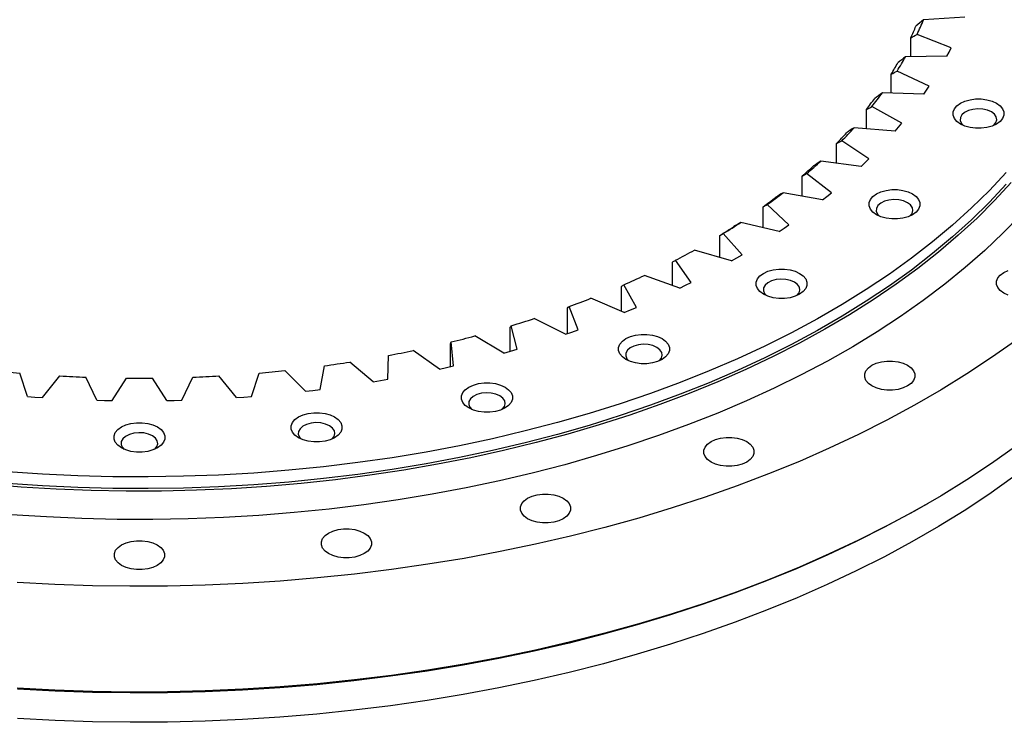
# Model space of a CAD drawing. Header units: millimetres. Extents: x -179 to 2644, y 4914 to 7187.
# Tile 9 of 11: x 1887 to 2161, y 5856 to 6051. Entities that reach past the tile are written whole.
import ezdxf

# ---------------------------------------------------------------- set-up
doc = ezdxf.new("R2010")
doc.units = ezdxf.units.MM
doc.header["$LTSCALE"] = 10

msp = doc.modelspace()

# ---------------------------------------------------------------- linework, layer by layer
at = {"color": 7, "linetype": 'Continuous', "lineweight": 25}
for p, q in [((2150.07, 6051.78), (2138.63, 6051.07)), ((2135.09, 6040.8), (2135.09, 6046.07)), ((2146.33, 6043.25), (2136.84, 6047.01)), ((2145.14, 6040.94), (2145.74, 6042.09)), ((2145.74, 6042.09), (2146.33, 6043.25)), ((2145.14, 6040.94), (2133.63, 6040.78)), ((2140.19, 6032.62), (2131.27, 6036.82)), ((2129.63, 6030.68), (2129.63, 6035.96)), ((2138.67, 6030.37), (2127.18, 6030.77)), ((2138.67, 6030.37), (2139.44, 6031.49)), ((2139.44, 6031.49), (2140.19, 6032.62)), ((2122.74, 6020.81), (2122.74, 6026.14)), ((2132.55, 6022.31), (2124.27, 6026.93)), ((2130.72, 6020.15), (2119.32, 6021.09)), ((2130.72, 6020.15), (2131.64, 6021.23)), ((2131.64, 6021.23), (2132.55, 6022.31)), ((2123.46, 6012.41), (2115.87, 6017.4)), ((2114.47, 6011.24), (2114.47, 6016.69)), ((2121.32, 6010.34), (2110.1, 6011.82)), ((2122.4, 6011.37), (2123.46, 6012.41)), ((2121.32, 6010.34), (2122.4, 6011.37)), ((2104.87, 6002.05), (2104.87, 6007.66)), ((2112.99, 6002.97), (2106.13, 6008.31)), ((2110.56, 6001.01), (2099.59, 6003.02)), ((2110.56, 6001.01), (2111.78, 6001.99)), ((2111.78, 6001.99), (2112.99, 6002.97)), ((2094.01, 5993.29), (2094.01, 5999.12)), ((2101.2, 5994.07), (2095.13, 5999.71)), ((2098.5, 5992.23), (2087.86, 5994.76)), ((2098.5, 5992.23), (2099.86, 5993.15)), ((2099.86, 5993.15), (2101.2, 5994.07)), ((2081.97, 5985.01), (2081.97, 5991.13)), ((2088.18, 5985.76), (2082.94, 5991.67)), ((2085.23, 5984.05), (2074.98, 5987.08)), ((2074.02, 5978.09), (2069.64, 5984.24)), ((2085.23, 5984.05), (2086.71, 5984.9)), ((2086.71, 5984.9), (2088.18, 5985.76)), ((2068.83, 5977.25), (2068.83, 5983.74)), ((2070.83, 5976.53), (2061.05, 5980.04)), ((2054.68, 5970.04), (2054.68, 5977)), ((2058.8, 5971.13), (2055.32, 5977.46)), ((2070.83, 5976.53), (2072.43, 5977.31)), ((2072.43, 5977.31), (2074.02, 5978.09)), ((2055.4, 5969.73), (2046.16, 5973.69)), ((2039.61, 5963.87), (2039.61, 5970.96)), ((2042.64, 5964.92), (2040.08, 5971.4)), ((2057.11, 5970.43), (2058.8, 5971.13)), ((2039.06, 5963.68), (2030.41, 5968.07)), ((2055.4, 5969.73), (2057.11, 5970.43)), ((2023.72, 5958.95), (2023.72, 5965.65)), ((2025.65, 5959.5), (2024.02, 5966.07)), ((2021.9, 5958.44), (2013.91, 5963.22)), ((2039.06, 5963.68), (2040.85, 5964.3)), ((2040.85, 5964.3), (2042.64, 5964.92)), ((2007.13, 5954.72), (2007.13, 5961.13)), ((2007.95, 5954.9), (2007.26, 5961.54)), ((2023.78, 5958.96), (2025.65, 5959.5)), ((1989.64, 5951.17), (1989.91, 5957.81)), ((2004.05, 5954.03), (1996.77, 5959.17)), ((2021.9, 5958.44), (2023.78, 5958.96)), ((1970.86, 5948.32), (1972.08, 5954.93)), ((1985.64, 5950.48), (1979.12, 5955.96)), ((2004.05, 5954.03), (2006, 5954.46)), ((2006, 5954.46), (2007.95, 5954.9)), ((1889.49, 5946.38), (1887.33, 5952.91)), ((1893.64, 5946.08), (1898.5, 5952.1)), ((1908.82, 5945.35), (1905.74, 5951.76)), ((1913, 5945.25), (1916.99, 5951.49)), ((1928.24, 5945.25), (1924.25, 5951.49)), ((1932.41, 5945.35), (1935.49, 5951.76)), ((1947.6, 5946.08), (1942.73, 5952.1)), ((1951.74, 5946.38), (1953.9, 5952.91)), ((1966.77, 5947.83), (1961.06, 5953.6)), ((1985.64, 5950.48), (1987.64, 5950.82)), ((1987.64, 5950.82), (1989.64, 5951.17)), ((1889.49, 5946.38), (1891.56, 5946.22)), ((1891.56, 5946.22), (1893.64, 5946.08)), ((1947.6, 5946.08), (1949.67, 5946.22)), ((1949.67, 5946.22), (1951.74, 5946.38)), ((1966.77, 5947.83), (1968.82, 5948.07)), ((1968.82, 5948.07), (1970.86, 5948.32)), ((1908.82, 5945.35), (1910.91, 5945.3)), ((1910.91, 5945.3), (1913, 5945.25)), ((1928.24, 5945.25), (1930.32, 5945.3)), ((1930.32, 5945.3), (1932.41, 5945.35)), ((2139.15, 5916.29), (2139.86, 5916.7))]:
    msp.add_line(p, q, dxfattribs=at)
at = {"color": 7, "linetype": 'Continuous', "lineweight": 25, "flags": 128}
for points in [[(2158.92, 6027.9), (2159.91, 6027.18), (2160.6, 6026.36), (2160.95, 6025.46), (2160.95, 6024.54), (2160.6, 6023.65), (2159.91, 6022.82), (2158.92, 6022.1), (2157.67, 6021.53), (2156.24, 6021.13), (2154.69, 6020.93), (2153.1, 6020.93), (2151.55, 6021.13), (2150.12, 6021.53), (2148.88, 6022.1), (2147.88, 6022.82), (2147.2, 6023.65), (2146.84, 6024.54), (2146.84, 6025.46), (2147.2, 6026.36), (2147.88, 6027.18), (2148.88, 6027.9), (2150.12, 6028.47), (2151.55, 6028.87), (2153.1, 6029.07), (2154.69, 6029.07), (2156.24, 6028.87), (2157.67, 6028.47), (2158.92, 6027.9)], [(2157.5, 6025.45), (2156.4, 6025.93), (2155.1, 6026.23), (2153.72, 6026.31), (2152.35, 6026.17), (2151.1, 6025.83), (2150.05, 6025.3), (2149.29, 6024.63), (2148.87, 6023.87), (2148.82, 6023.07), (2149.15, 6022.29), (2149.7, 6021.7)], [(2158.09, 6021.7), (2158.16, 6021.75), (2158.76, 6022.48), (2158.99, 6023.27), (2158.85, 6024.07), (2158.34, 6024.81), (2157.5, 6025.45)], [(2161.63, 6008.62), (2156.96, 6003.65), (2151.98, 5998.77), (2146.7, 5994), (2141.13, 5989.35), (2135.26, 5984.81), (2129.12, 5980.4), (2122.71, 5976.12), (2116.03, 5971.98), (2109.1, 5967.97), (2101.92, 5964.12), (2094.51, 5960.42), (2086.87, 5956.87), (2079.01, 5953.49), (2070.94, 5950.27), (2062.68, 5947.22), (2054.24, 5944.35), (2045.62, 5941.65), (2036.84, 5939.14), (2027.9, 5936.81), (2018.83, 5934.66), (2009.63, 5932.71), (2000.31, 5930.95), (1990.89, 5929.39), (1981.37, 5928.02), (1971.78, 5926.86), (1962.12, 5925.89), (1952.41, 5925.13), (1942.65, 5924.57), (1932.87, 5924.21), (1923.07, 5924.06), (1913.27, 5924.11), (1903.47, 5924.36), (1893.7, 5924.82), (1883.96, 5925.48)], [(2162.97, 6005.82), (2158.38, 6000.85), (2153.49, 5995.97), (2148.29, 5991.2), (2142.8, 5986.53), (2137.03, 5981.99), (2130.97, 5977.56), (2124.65, 5973.27), (2118.06, 5969.11), (2111.22, 5965.09), (2104.13, 5961.21), (2096.8, 5957.48), (2089.25, 5953.91), (2081.48, 5950.49), (2073.5, 5947.24), (2065.33, 5944.15), (2056.97, 5941.24), (2048.43, 5938.5), (2039.73, 5935.94), (2030.88, 5933.57), (2021.88, 5931.37), (2012.75, 5929.37), (2003.51, 5927.56), (1994.16, 5925.93), (1984.71, 5924.51), (1975.18, 5923.28), (1965.58, 5922.25), (1955.92, 5921.41), (1946.21, 5920.78), (1936.48, 5920.35), (1926.72, 5920.13), (1916.95, 5920.1), (1907.19, 5920.28), (1897.45, 5920.66), (1887.74, 5921.24), (1878.07, 5922.02)], [(2161.63, 6005.36), (2156.96, 6000.38), (2151.98, 5995.5), (2146.7, 5990.74), (2141.13, 5986.08), (2135.26, 5981.54), (2129.12, 5977.13), (2122.71, 5972.85), (2116.03, 5968.71), (2109.1, 5964.71), (2101.92, 5960.85), (2094.51, 5957.15), (2086.87, 5953.6), (2079.01, 5950.22), (2070.94, 5947), (2062.68, 5943.95), (2054.24, 5941.08), (2045.62, 5938.38), (2036.84, 5935.87), (2027.9, 5933.54), (2018.83, 5931.4), (2009.63, 5929.45), (2000.31, 5927.69), (1990.89, 5926.12), (1981.37, 5924.76), (1971.78, 5923.59), (1962.12, 5922.63), (1952.41, 5921.86), (1942.65, 5921.3), (1932.87, 5920.94), (1923.07, 5920.79), (1913.27, 5920.84), (1903.47, 5921.1), (1893.7, 5921.56), (1883.96, 5922.22)], [(2135.58, 6002.7), (2136.57, 6001.98), (2137.26, 6001.15), (2137.62, 6000.26), (2137.62, 5999.34), (2137.26, 5998.45), (2136.57, 5997.62), (2135.58, 5996.9), (2134.34, 5996.33), (2132.91, 5995.93), (2131.36, 5995.73), (2129.77, 5995.73), (2128.22, 5995.93), (2126.79, 5996.33), (2125.54, 5996.9), (2124.55, 5997.62), (2123.86, 5998.45), (2123.51, 5999.34), (2123.51, 6000.26), (2123.86, 6001.15), (2124.55, 6001.98), (2125.54, 6002.7), (2126.79, 6003.27), (2128.22, 6003.67), (2129.77, 6003.87), (2131.36, 6003.87), (2132.91, 6003.67), (2134.34, 6003.27), (2135.58, 6002.7)], [(2134.17, 6000.25), (2133.06, 6000.73), (2131.77, 6001.03), (2130.39, 6001.11), (2129.02, 6000.97), (2127.77, 6000.63), (2126.72, 6000.1), (2125.96, 5999.43), (2125.54, 5998.67), (2125.49, 5997.87), (2125.82, 5997.09), (2126.37, 5996.49)], [(2134.76, 5996.49), (2134.83, 5996.55), (2135.42, 5997.28), (2135.66, 5998.07), (2135.52, 5998.86), (2135.01, 5999.61), (2134.17, 6000.25)], [(2165.57, 5996.81), (2160.75, 5991.84), (2155.63, 5986.97), (2150.21, 5982.21), (2144.5, 5977.56), (2138.51, 5973.04), (2132.25, 5968.64), (2125.72, 5964.36), (2118.93, 5960.23), (2111.89, 5956.24), (2104.61, 5952.39), (2097.1, 5948.7), (2089.36, 5945.16), (2081.42, 5941.78), (2073.27, 5938.57), (2064.92, 5935.53), (2056.4, 5932.66), (2047.7, 5929.97), (2038.85, 5927.45), (2029.85, 5925.12), (2020.7, 5922.98), (2011.44, 5921.02), (2002.05, 5919.25), (1992.57, 5917.68), (1982.99, 5916.31), (1973.34, 5915.13), (1963.62, 5914.15), (1953.84, 5913.36), (1944.03, 5912.78), (1934.18, 5912.4), (1924.32, 5912.23), (1914.45, 5912.25), (1904.59, 5912.48), (1894.75, 5912.91), (1884.94, 5913.54)], [(2104.18, 5980.61), (2105.17, 5979.89), (2105.86, 5979.07), (2106.22, 5978.17), (2106.22, 5977.25), (2105.86, 5976.36), (2105.17, 5975.53), (2104.18, 5974.81), (2102.94, 5974.24), (2101.51, 5973.84), (2099.96, 5973.64), (2098.37, 5973.64), (2096.82, 5973.84), (2095.38, 5974.24), (2094.14, 5974.81), (2093.15, 5975.53), (2092.46, 5976.36), (2092.11, 5977.25), (2092.11, 5978.17), (2092.46, 5979.07), (2093.15, 5979.89), (2094.14, 5980.61), (2095.38, 5981.18), (2096.82, 5981.58), (2098.37, 5981.79), (2099.96, 5981.79), (2101.51, 5981.58), (2102.94, 5981.18), (2104.18, 5980.61)], [(2162.18, 5974.58), (2160.95, 5975.15), (2159.97, 5975.85), (2159.29, 5976.67), (2158.94, 5977.55), (2158.94, 5978.46), (2159.29, 5979.34), (2159.97, 5980.15), (2160.95, 5980.86), (2162.18, 5981.43)], [(2102.77, 5978.16), (2101.66, 5978.65), (2100.37, 5978.94), (2098.99, 5979.02), (2097.62, 5978.89), (2096.36, 5978.54), (2095.32, 5978.01), (2094.56, 5977.34), (2094.14, 5976.58), (2094.09, 5975.78), (2094.42, 5975), (2094.97, 5974.41)], [(2103.36, 5974.41), (2103.43, 5974.46), (2104.02, 5975.19), (2104.26, 5975.98), (2104.12, 5976.78), (2103.61, 5977.52), (2102.77, 5978.16)], [(2065.92, 5962.48), (2066.91, 5961.76), (2067.6, 5960.94), (2067.95, 5960.04), (2067.95, 5959.13), (2067.6, 5958.23), (2066.91, 5957.4), (2065.92, 5956.69), (2064.68, 5956.11), (2063.24, 5955.72), (2061.69, 5955.51), (2060.1, 5955.51), (2058.55, 5955.72), (2057.12, 5956.11), (2055.88, 5956.69), (2054.89, 5957.4), (2054.2, 5958.23), (2053.84, 5959.13), (2053.84, 5960.04), (2054.2, 5960.94), (2054.89, 5961.76), (2055.88, 5962.48), (2057.12, 5963.05), (2058.55, 5963.45), (2060.1, 5963.66), (2061.69, 5963.66), (2063.24, 5963.45), (2064.68, 5963.05), (2065.92, 5962.48)], [(2164.15, 5961.88), (2157.53, 5957.2), (2150.64, 5952.65), (2143.49, 5948.23), (2136.09, 5943.96), (2128.44, 5939.83), (2120.55, 5935.85), (2112.43, 5932.03), (2104.1, 5928.37), (2095.56, 5924.88), (2086.81, 5921.55), (2077.88, 5918.4), (2068.77, 5915.42), (2059.48, 5912.62), (2050.04, 5910), (2040.46, 5907.57), (2030.73, 5905.33), (2020.88, 5903.28), (2010.92, 5901.42), (2000.85, 5899.76), (1990.69, 5898.29), (1980.45, 5897.02), (1970.15, 5895.96), (1959.78, 5895.09), (1949.37, 5894.43), (1938.93, 5893.97), (1928.47, 5893.72), (1918, 5893.67), (1907.53, 5893.82), (1897.08, 5894.18), (1886.65, 5894.74)], [(2064.5, 5960.03), (2063.4, 5960.52), (2062.11, 5960.81), (2060.72, 5960.89), (2059.36, 5960.76), (2058.1, 5960.41), (2057.05, 5959.89), (2056.29, 5959.22), (2055.87, 5958.45), (2055.83, 5957.65), (2056.15, 5956.87), (2056.7, 5956.28)], [(2065.1, 5956.28), (2065.16, 5956.34), (2065.76, 5957.06), (2066, 5957.85), (2065.85, 5958.65), (2065.34, 5959.39), (2064.5, 5960.03)], [(2134.16, 5955.06), (2135.14, 5954.35), (2135.82, 5953.53), (2136.17, 5952.65), (2136.17, 5951.75), (2135.82, 5950.86), (2135.14, 5950.05), (2134.16, 5949.34), (2132.94, 5948.78), (2131.53, 5948.38), (2130, 5948.18), (2128.43, 5948.18), (2126.9, 5948.38), (2125.49, 5948.78), (2124.26, 5949.34), (2123.29, 5950.05), (2122.61, 5950.86), (2122.26, 5951.75), (2122.26, 5952.65), (2122.61, 5953.53), (2123.29, 5954.35), (2124.26, 5955.06), (2125.49, 5955.62), (2126.9, 5956.01), (2128.43, 5956.21), (2130, 5956.21), (2131.53, 5956.01), (2132.94, 5955.62), (2134.16, 5955.06)], [(2022.27, 5949.01), (2023.26, 5948.29), (2023.95, 5947.47), (2024.3, 5946.57), (2024.3, 5945.66), (2023.95, 5944.76), (2023.26, 5943.93), (2022.27, 5943.22), (2021.02, 5942.64), (2019.59, 5942.25), (2018.04, 5942.04), (2016.45, 5942.04), (2014.9, 5942.25), (2013.47, 5942.64), (2012.22, 5943.22), (2011.23, 5943.93), (2010.54, 5944.76), (2010.19, 5945.66), (2010.19, 5946.57), (2010.54, 5947.47), (2011.23, 5948.29), (2012.22, 5949.01), (2013.47, 5949.58), (2014.9, 5949.98), (2016.45, 5950.19), (2018.04, 5950.19), (2019.59, 5949.98), (2021.02, 5949.58), (2022.27, 5949.01)], [(2020.85, 5946.56), (2019.74, 5947.05), (2018.45, 5947.34), (2017.07, 5947.42), (2015.7, 5947.29), (2014.45, 5946.94), (2013.4, 5946.42), (2012.64, 5945.75), (2012.22, 5944.98), (2012.17, 5944.18), (2012.5, 5943.4), (2013.05, 5942.81)], [(2021.44, 5942.81), (2021.51, 5942.87), (2022.11, 5943.59), (2022.34, 5944.38), (2022.2, 5945.18), (2021.69, 5945.92), (2020.85, 5946.56)], [(1974.9, 5940.72), (1975.89, 5940), (1976.58, 5939.17), (1976.93, 5938.28), (1976.93, 5937.36), (1976.58, 5936.47), (1975.89, 5935.64), (1974.9, 5934.92), (1973.65, 5934.35), (1972.22, 5933.95), (1970.67, 5933.75), (1969.08, 5933.75), (1967.53, 5933.95), (1966.1, 5934.35), (1964.86, 5934.92), (1963.87, 5935.64), (1963.18, 5936.47), (1962.82, 5937.36), (1962.82, 5938.28), (1963.18, 5939.17), (1963.87, 5940), (1964.86, 5940.72), (1966.1, 5941.29), (1967.53, 5941.69), (1969.08, 5941.89), (1970.67, 5941.89), (1972.22, 5941.69), (1973.65, 5941.29), (1974.9, 5940.72)], [(1925.64, 5937.92), (1926.63, 5937.2), (1927.32, 5936.37), (1927.67, 5935.48), (1927.67, 5934.56), (1927.32, 5933.66), (1926.63, 5932.84), (1925.64, 5932.12), (1924.39, 5931.55), (1922.96, 5931.15), (1921.41, 5930.95), (1919.82, 5930.95), (1918.27, 5931.15), (1916.84, 5931.55), (1915.6, 5932.12), (1914.61, 5932.84), (1913.92, 5933.66), (1913.56, 5934.56), (1913.56, 5935.48), (1913.92, 5936.37), (1914.61, 5937.2), (1915.6, 5937.92), (1916.84, 5938.49), (1918.27, 5938.89), (1919.82, 5939.09), (1921.41, 5939.09), (1922.96, 5938.89), (1924.39, 5938.49), (1925.64, 5937.92)], [(1973.48, 5938.27), (1972.38, 5938.75), (1971.08, 5939.05), (1969.7, 5939.13), (1968.33, 5938.99), (1967.08, 5938.65), (1966.03, 5938.12), (1965.27, 5937.45), (1964.85, 5936.69), (1964.8, 5935.89), (1965.13, 5935.11), (1965.68, 5934.51)], [(1974.07, 5934.51), (1974.14, 5934.57), (1974.74, 5935.3), (1974.97, 5936.09), (1974.83, 5936.88), (1974.32, 5937.63), (1973.48, 5938.27)], [(1924.22, 5935.47), (1923.12, 5935.95), (1921.82, 5936.25), (1920.44, 5936.33), (1919.07, 5936.19), (1917.82, 5935.85), (1916.77, 5935.32), (1916.01, 5934.65), (1915.59, 5933.89), (1915.54, 5933.08), (1915.87, 5932.31), (1916.42, 5931.71)], [(1924.81, 5931.71), (1924.88, 5931.77), (1925.48, 5932.49), (1925.71, 5933.28), (1925.57, 5934.08), (1925.06, 5934.83), (1924.22, 5935.47)], [(2089.46, 5933.88), (2090.44, 5933.17), (2091.12, 5932.35), (2091.47, 5931.47), (2091.47, 5930.57), (2091.12, 5929.68), (2090.44, 5928.87), (2089.46, 5928.16), (2088.23, 5927.6), (2086.82, 5927.2), (2085.29, 5927), (2083.73, 5927), (2082.2, 5927.2), (2080.79, 5927.6), (2079.56, 5928.16), (2078.58, 5928.87), (2077.9, 5929.68), (2077.55, 5930.57), (2077.55, 5931.47), (2077.9, 5932.35), (2078.58, 5933.17), (2079.56, 5933.88), (2080.79, 5934.44), (2082.2, 5934.83), (2083.73, 5935.03), (2085.29, 5935.03), (2086.82, 5934.83), (2088.23, 5934.44), (2089.46, 5933.88)], [(2164.15, 5932.49), (2157.53, 5927.8), (2150.64, 5923.25), (2143.49, 5918.83), (2136.09, 5914.56), (2128.44, 5910.43), (2120.55, 5906.46), (2112.43, 5902.64), (2104.1, 5898.98), (2095.56, 5895.48), (2086.81, 5892.15), (2077.88, 5889), (2068.77, 5886.02), (2059.48, 5883.22), (2050.04, 5880.61), (2040.46, 5878.18), (2030.73, 5875.93), (2020.88, 5873.88), (2010.92, 5872.02), (2000.85, 5870.36), (1990.69, 5868.9), (1980.45, 5867.63), (1970.15, 5866.56), (1959.78, 5865.7), (1949.37, 5865.04), (1938.93, 5864.58), (1928.47, 5864.32), (1918, 5864.27), (1907.53, 5864.42), (1897.08, 5864.78), (1886.65, 5865.34)], [(2163.36, 5923.86), (2156.76, 5919.19), (2149.9, 5914.66), (2142.77, 5910.25), (2135.39, 5905.99), (2127.77, 5901.88), (2119.9, 5897.92), (2111.81, 5894.11), (2103.51, 5890.46), (2094.99, 5886.98), (2086.28, 5883.66), (2077.37, 5880.52), (2068.29, 5877.55), (2059.04, 5874.76), (2049.63, 5872.15), (2040.07, 5869.73), (2030.38, 5867.49), (2020.56, 5865.45), (2010.63, 5863.59), (2000.59, 5861.94), (1990.47, 5860.48), (1980.26, 5859.21), (1969.99, 5858.15), (1959.66, 5857.29), (1949.28, 5856.63), (1938.87, 5856.17), (1928.44, 5855.92), (1918.01, 5855.87), (1907.57, 5856.02), (1897.15, 5856.37), (1886.76, 5856.93)], [(2038.46, 5918.14), (2039.44, 5917.43), (2040.12, 5916.62), (2040.46, 5915.73), (2040.46, 5914.83), (2040.12, 5913.95), (2039.44, 5913.13), (2038.46, 5912.42), (2037.23, 5911.86), (2035.82, 5911.47), (2034.29, 5911.27), (2032.72, 5911.27), (2031.2, 5911.47), (2029.78, 5911.86), (2028.56, 5912.42), (2027.58, 5913.13), (2026.9, 5913.95), (2026.55, 5914.83), (2026.55, 5915.73), (2026.9, 5916.62), (2027.58, 5917.43), (2028.56, 5918.14), (2029.78, 5918.7), (2031.2, 5919.1), (2032.72, 5919.3), (2034.29, 5919.3), (2035.82, 5919.1), (2037.23, 5918.7), (2038.46, 5918.14)], [(2139.15, 5916.29), (2135.39, 5914.16), (2127.77, 5910.04), (2119.9, 5906.08), (2111.81, 5902.27), (2103.51, 5898.63), (2094.99, 5895.14), (2086.28, 5891.83), (2077.37, 5888.68), (2068.29, 5885.71), (2059.04, 5882.92), (2049.63, 5880.32), (2040.07, 5877.89), (2030.38, 5875.66), (2020.56, 5873.61), (2010.63, 5871.76), (2000.59, 5870.1), (1990.47, 5868.64), (1980.26, 5867.38), (1969.99, 5866.32), (1959.66, 5865.45), (1949.28, 5864.79), (1938.87, 5864.34), (1928.44, 5864.08), (1918.01, 5864.03), (1907.57, 5864.18), (1897.15, 5864.54), (1886.76, 5865.1)], [(1983.12, 5908.45), (1984.1, 5907.74), (1984.78, 5906.93), (1985.12, 5906.04), (1985.12, 5905.14), (1984.78, 5904.26), (1984.1, 5903.44), (1983.12, 5902.73), (1981.89, 5902.17), (1980.48, 5901.78), (1978.95, 5901.57), (1977.38, 5901.57), (1975.86, 5901.78), (1974.44, 5902.17), (1973.22, 5902.73), (1972.24, 5903.44), (1971.56, 5904.26), (1971.21, 5905.14), (1971.21, 5906.04), (1971.56, 5906.93), (1972.24, 5907.74), (1973.22, 5908.45), (1974.44, 5909.01), (1975.86, 5909.4), (1977.38, 5909.61), (1978.95, 5909.61), (1980.48, 5909.4), (1981.89, 5909.01), (1983.12, 5908.45)], [(1925.57, 5905.18), (1926.54, 5904.47), (1927.22, 5903.65), (1927.57, 5902.77), (1927.57, 5901.87), (1927.22, 5900.98), (1926.54, 5900.17), (1925.57, 5899.46), (1924.34, 5898.9), (1922.93, 5898.5), (1921.4, 5898.3), (1919.83, 5898.3), (1918.31, 5898.5), (1916.89, 5898.9), (1915.67, 5899.46), (1914.69, 5900.17), (1914.01, 5900.98), (1913.66, 5901.87), (1913.66, 5902.77), (1914.01, 5903.65), (1914.69, 5904.47), (1915.67, 5905.18), (1916.89, 5905.74), (1918.31, 5906.13), (1919.83, 5906.33), (1921.4, 5906.33), (1922.93, 5906.13), (1924.34, 5905.74), (1925.57, 5905.18)]]:
    msp.add_lwpolyline(points, dxfattribs=at)
at = {"color": 7, "linetype": 'Continuous', "lineweight": 25}
for centre, radius, start, end in [((2056.66, 6084.61), 88.56, 334.8794, 337.7501), ((2055.45, 6082.94), 87.76, 335.1597, 337.4698), ((2045.85, 6087.92), 98.59, 328.1921, 330.3298), ((2046.97, 6089.64), 99.48, 327.9327, 330.5892), ((2035.31, 6097.55), 113.58, 321.5554, 323.9873), ((2034.29, 6095.77), 112.56, 321.7929, 323.7498), ((2022.2, 6108.67), 130.78, 315.7426, 317.9563), ((2021.3, 6106.79), 129.61, 315.9587, 317.7401), ((2008.24, 6123.11), 150.87, 310.4577, 312.4702), ((2007.46, 6121.1), 149.52, 310.6542, 312.2737), ((1993.35, 6138.56), 171.97, 305.8267, 307.3019), ((1994, 6140.72), 173.52, 305.6477, 307.4809), ((1979.56, 6158.8), 196.47, 301.417, 302.7668), ((1980.09, 6161.15), 198.24, 301.2531, 302.9306), ((1967.01, 6183.8), 224.4, 297.2153, 298.7598), ((1955.22, 6207.91), 251.25, 293.4792, 294.9116), ((1945.05, 6232.56), 277.92, 289.9949, 291.3341), ((1936.71, 6256.75), 303.51, 286.718, 287.9809), ((1930.29, 6279.46), 327.1, 283.6092, 284.8105), ((1925.73, 6299.66), 347.82, 280.6332, 281.7864), ((1922.82, 6316.44), 364.85, 277.7586, 278.8756), ((1919.95, 6329.03), 377.54, 263.9516, 265.0435), ((1920.53, 6336.83), 385.36, 266.7228, 267.7998), ((1920.62, 6339.47), 388, 269.4639, 270.5361), ((1920.7, 6336.83), 385.36, 272.2002, 273.2772), ((1921.28, 6329.03), 377.54, 274.9565, 276.0484)]:
    msp.add_arc(centre, radius, start, end, dxfattribs=at)
for points in [[(2138.63, 6051.07), (2137.92, 6050.49), (2137.22, 6049.9), (2136.52, 6049.31)], [(2135.09, 6046.07), (2135.68, 6046.39), (2136.26, 6046.7), (2136.84, 6047.01)], [(2133.63, 6040.78), (2132.92, 6040.23), (2132.22, 6039.68), (2131.51, 6039.12)], [(2129.63, 6035.96), (2130.18, 6036.25), (2130.73, 6036.53), (2131.27, 6036.82)], [(2127.18, 6030.77), (2126.48, 6030.24), (2125.77, 6029.72), (2125.06, 6029.2)], [(2122.74, 6026.14), (2123.25, 6026.4), (2123.76, 6026.67), (2124.27, 6026.93)], [(2119.32, 6021.09), (2118.62, 6020.6), (2117.92, 6020.12), (2117.22, 6019.63)], [(2114.47, 6016.69), (2114.93, 6016.93), (2115.4, 6017.16), (2115.87, 6017.4)], [(2110.1, 6011.82), (2109.41, 6011.37), (2108.73, 6010.91), (2108.04, 6010.46)], [(2104.87, 6007.66), (2105.29, 6007.88), (2105.71, 6008.09), (2106.13, 6008.31)], [(2099.59, 6003.02), (2098.92, 6002.6), (2098.24, 6002.18), (2097.57, 6001.76)], [(2094.01, 5999.12), (2094.39, 5999.32), (2094.76, 5999.52), (2095.13, 5999.71)], [(2087.86, 5994.76), (2087.2, 5994.37), (2086.55, 5993.98), (2085.89, 5993.59)], [(2081.97, 5991.13), (2082.3, 5991.31), (2082.62, 5991.49), (2082.94, 5991.67)], [(2068.83, 5983.74), (2069.1, 5983.9), (2069.37, 5984.07), (2069.64, 5984.24)], [(2054.68, 5977), (2054.89, 5977.15), (2055.1, 5977.31), (2055.32, 5977.46)], [(2039.61, 5970.96), (2039.76, 5971.1), (2039.92, 5971.25), (2040.08, 5971.4)], [(2023.72, 5965.65), (2023.82, 5965.79), (2023.92, 5965.93), (2024.02, 5966.07)], [(2007.13, 5961.13), (2007.18, 5961.26), (2007.22, 5961.4), (2007.26, 5961.54)]]:
    msp.add_open_spline(points, degree=3, dxfattribs=at)

doc.saveas('drawing.dxf')
